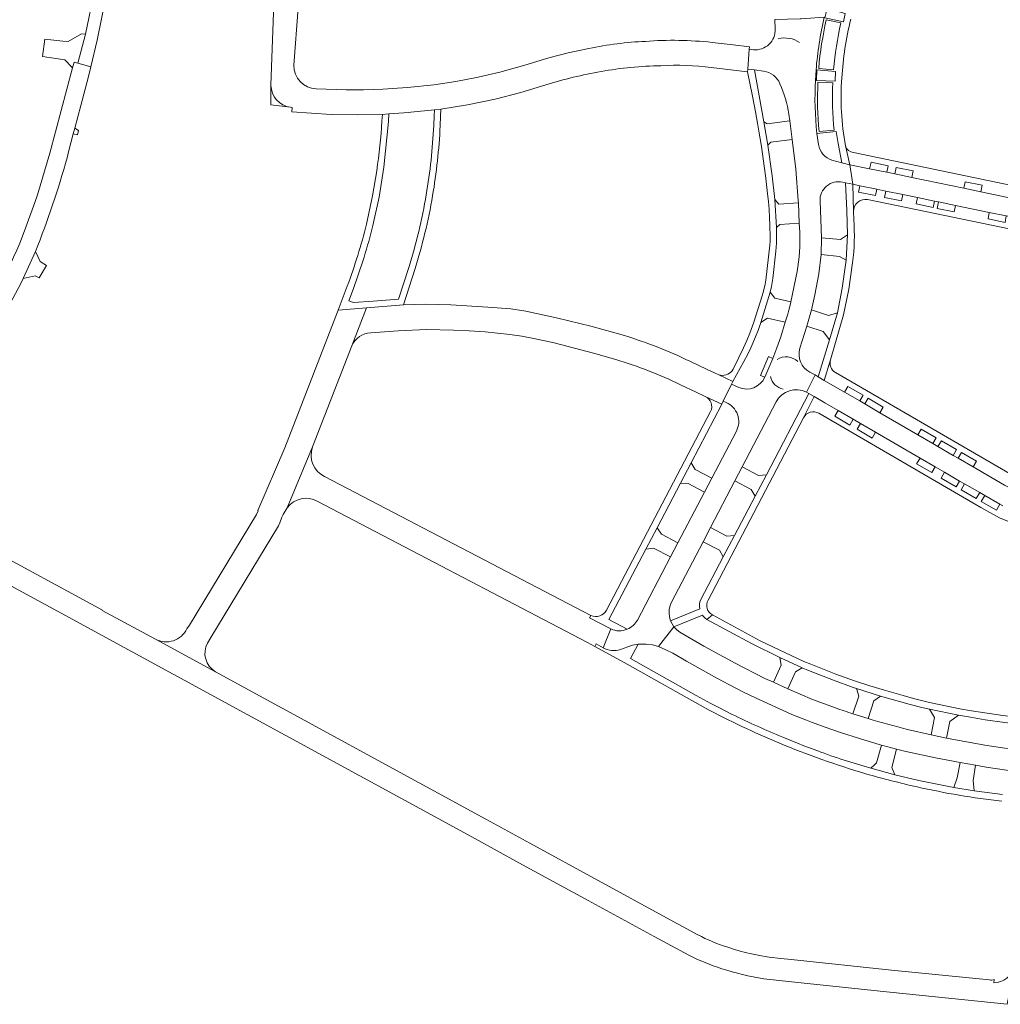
# Model space of a CAD drawing. Header units: metres. Extents: x 166325 to 190320, y 381923 to 404576.
# Tile 44 of 256: x 170155 to 170403, y 384760 to 385010. Entities that reach past the tile are written whole.
import ezdxf

# ---------------------------------------------------------------- set-up
doc = ezdxf.new("R2010")
doc.units = ezdxf.units.M
doc.layers.add('B-WE-VH-VERHARDING_ASFALT-GV', color=8, linetype='Continuous', lineweight=18)
doc.layers.add('B-WE-VH-VERHARDING_BETONSTRAATSTEEN-GV', color=8, linetype='Continuous', lineweight=18)

msp = doc.modelspace()

# ---------------------------------------------------------------- linework, layer by layer
at = {"layer": 'B-WE-VH-VERHARDING_ASFALT-GV', "flags": 128}
msp.add_lwpolyline([(170175.902, 385027.164), (170173.913, 385016.952), (170171.629, 385005.884), (170169.632, 384998.513), (170172.981, 384997.57), (170174.577, 385004.386), (170176.86, 385015.616), (170178.812, 385027.079)], dxfattribs=at)
at = {"layer": 'B-WE-VH-VERHARDING_BETONSTRAATSTEEN-GV', "flags": 128}
for points in [[(170224.364, 384998.001), (170225.483, 385012.509), (170226.27, 385021.199), (170227.44, 385032.066), (170228.534, 385039.979), (170229.264, 385044.947), (170229.472, 385046.043), (170232.682, 385063.146), (170233.883, 385068.323), (170234.875, 385072.42), (170236.87, 385080.072), (170237.656, 385082.922), (170238.53, 385086.128), (170240.606, 385093.514), (170241.827, 385098.34), (170243.071, 385103.941), (170243.426, 385105.591), (170245.736, 385120.994)], [(170222.978, 385046.025), (170222.805, 385044.722), (170221.738, 385037.228), (170220.459, 385026.711), (170219.895, 385021.267), (170219.306, 385013.628), (170218.558, 384992.973)], [(170358.681, 385010.148), (170352.824, 385009.751), (170352.604, 385009.736), (170346.154, 385009.542), (170346.22, 385007.151)], [(170362.902, 385008.726), (170359.205, 385009.52)], [(170330.08, 384997.441), (170339.273, 384996.351), (170339.355, 384997.048), (170339.69, 385002.038), (170339.749, 385002.656), (170335.617, 385003.147), (170330.279, 385003.781)], [(170299.076, 385002.24), (170293.87, 385001.162), (170288.976, 384999.892), (170282.848, 384998.019), (170276.535, 384996.281), (170271.041, 384994.988), (170265.395, 384993.894), (170259.792, 384993.051), (170253.158, 384992.384), (170246.938, 384991.918), (170241.97, 384991.791), (170237.605, 384991.798), (170230.029, 384992.029)], [(170340.737, 385001.935), (170340.168, 385001.991), (170339.69, 385002.038), (170339.355, 384997.048), (170340.987, 384996.822), (170343.336, 384996.497)], [(170168.523, 384980.629), (170168.895, 384982.044), (170170.421, 384987.843), (170172.246, 384994.774), (170172.981, 384997.57), (170169.632, 384998.513), (170168.696, 384998.777), (170168.316, 384997.335), (170162.614, 384975.722), (170159.43, 384965.168), (170158.772, 384963.221), (170156.181, 384956.106), (170154.938, 384952.958)], [(170344.994, 384940.591), (170345.299, 384941.986), (170345.643, 384943.979), (170346.389, 384950.936), (170346.574, 384952.94), (170346.623, 384954.939), (170346.61, 384956.935), (170346.175, 384964.013), (170345.477, 384969.969), (170344.371, 384977.801), (170343.408, 384983.684), (170340.987, 384996.822), (170339.355, 384997.048), (170339.273, 384996.351), (170340.526, 384990.196), (170341.232, 384986.242), (170341.782, 384983.312), (170342.118, 384981.334), (170342.464, 384979.359), (170342.76, 384977.403), (170343.477, 384972.446), (170343.863, 384969.454), (170344.338, 384965.476), (170344.555, 384963.491), (170344.711, 384961.504), (170344.842, 384959.476), (170344.909, 384957.523), (170344.958, 384954.478), (170344.949, 384953.488), (170344.873, 384952.49), (170343.887, 384943.551), (170343.698, 384942.539), (170343.298, 384940.78), (170342.999, 384939.654), (170340.874, 384932.959), (170340.548, 384932.021), (170340.184, 384931.068), (170339.864, 384930.161), (170339.075, 384928.308), (170338.251, 384926.476), (170335.6, 384921.085)], [(170356.464, 384994.179), (170356.611, 384996.812)], [(170357.279, 384997.215), (170361.051, 384996.857)], [(170360.864, 384993.538), (170357.076, 384993.718)], [(170218.558, 384992.973), (170218.556, 384987.963), (170223.54, 384987.348)], [(170223.54, 384987.348), (170223.935, 384987.299), (170223.837, 384986.175), (170233.855, 384985.533), (170240.431, 384985.411), (170246.775, 384985.551), (170248.45, 384985.677), (170253.477, 384986.063), (170253.965, 384986.111), (170259.976, 384986.702), (170261.624, 384986.891), (170268.369, 384988.007), (170275.305, 384989.45), (170281.841, 384991.119), (170288.173, 384993.015)], [(170261.429, 384982.634), (170261.541, 384985.101), (170261.624, 384986.891), (170259.976, 384986.702), (170259.915, 384985.218), (170259.794, 384982.745)], [(170244.398, 384957.463), (170245.935, 384964.596), (170247.16, 384972.227), (170248.328, 384983.75), (170248.45, 384985.677), (170246.775, 384985.551), (170246.677, 384983.858)], [(170349.724, 384985.609), (170349.94, 384983.892), (170350.527, 384979.213), (170351.469, 384971.717), (170352.099, 384963.746), (170352.126, 384963.167), (170352.37, 384958.027), (170352.478, 384955.756)], [(170356.826, 384980.736), (170361.714, 384981.187), (170362.187, 384978.209), (170363.148, 384973.261), (170365.168, 384972.812), (170364.049, 384977.598)], [(170357.389, 384981.211), (170361.16, 384981.536)], [(170167.329, 384976.095), (170168.523, 384980.629)], [(170357.189, 384977.939), (170356.826, 384980.736)], [(170364.049, 384977.598), (170365.168, 384972.812), (170370.178, 384971.805), (170370.525, 384973.461), (170374.845, 384972.569), (170374.508, 384970.909), (170376.56, 384970.484), (170376.897, 384972.143), (170381.228, 384971.253), (170380.871, 384969.592), (170394.009, 384966.859), (170394.369, 384968.519), (170398.683, 384967.616), (170398.337, 384965.958), (170406.752, 384964.208)], [(170363.33, 384968.411), (170364.036, 384968.265), (170365.902, 384967.879), (170365.168, 384972.812), (170363.148, 384973.261), (170360.638, 384974.007)], [(170430.515, 384962.5), (170366.074, 384975.873)], [(170245.343, 384971.289), (170244.297, 384964.92), (170242.752, 384957.773)], [(170406.752, 384964.208), (170398.337, 384965.958), (170394.009, 384966.859), (170380.871, 384969.592), (170376.56, 384970.484), (170374.508, 384970.909), (170370.178, 384971.805), (170365.168, 384972.812), (170365.902, 384967.879), (170367.673, 384967.513), (170371.992, 384966.62), (170374.259, 384966.151), (170378.581, 384965.257), (170382.28, 384964.492), (170386.605, 384963.597), (170387.644, 384963.382), (170391.943, 384962.493), (170400.478, 384960.728), (170404.791, 384959.836)], [(170366.098, 384960.989), (170365.902, 384967.879), (170364.036, 384968.265), (170364.394, 384961.244), (170364.607, 384955.042), (170364.272, 384948.632), (170363.26, 384941.532), (170362.014, 384935.322), (170360.051, 384928.466), (170357.16, 384919.116), (170358.697, 384918.22), (170360.244, 384923.464), (170363.58, 384934.773), (170364.911, 384941.346), (170365.876, 384947.977)], [(170400.478, 384960.728), (170391.943, 384962.493), (170391.616, 384960.862), (170387.308, 384961.762), (170387.644, 384963.382), (170386.605, 384963.597), (170386.263, 384961.978), (170381.962, 384962.883), (170382.28, 384964.492), (170378.581, 384965.257), (170378.255, 384963.645), (170373.92, 384964.533), (170374.259, 384966.151), (170371.992, 384966.62), (170371.657, 384965.009), (170367.341, 384965.896), (170367.673, 384967.513), (170365.902, 384967.879), (170366.098, 384960.989)], [(170369.645, 384964.006), (170432.043, 384951.078), (170432.663, 384954.064), (170429.871, 384954.644), (170429.522, 384952.983), (170425.166, 384953.89), (170425.548, 384955.542), (170424.094, 384955.844), (170423.77, 384954.179), (170419.652, 384955.035), (170419.998, 384956.691), (170404.791, 384959.836), (170404.457, 384958.211), (170400.154, 384959.104), (170400.478, 384960.728)], [(170352.531, 384926.37), (170354.272, 384931.942), (170355.424, 384936.04), (170356.279, 384939.884), (170357.271, 384945.156), (170357.897, 384950.094), (170358.022, 384954.344), (170357.615, 384963.604)], [(170366.155, 384958.955), (170366.098, 384960.989)], [(170155.844, 384944.052), (170158.909, 384950.847), (170159.541, 384952.387)], [(170237.892, 384942.095), (170235.584, 384935.983), (170242.763, 384936.56), (170252.119, 384937.313), (170255.003, 384946.254)], [(170253.458, 384946.762), (170250.872, 384938.807), (170244.464, 384938.312), (170239.454, 384937.925), (170238.257, 384938.327), (170239.439, 384941.5)], [(170351.796, 384945.75), (170350.234, 384938.103), (170350.195, 384937.91), (170349.715, 384935.972), (170349.448, 384934.994), (170348.814, 384932.939), (170347.676, 384929.246), (170346.677, 384926.438), (170345.679, 384923.746), (170343.651, 384919.022)], [(170332.382, 384919.531), (170331.991, 384919.614), (170335.542, 384917.939), (170339.235, 384924.648), (170340.064, 384926.456), (170341.275, 384929.227), (170341.995, 384931.079), (170342.657, 384932.913), (170344.994, 384940.591)], [(170229.103, 384901.358), (170239.031, 384926.942), (170242.763, 384936.56), (170235.584, 384935.983), (170222.043, 384901.129), (170215.263, 384885.254), (170215.343, 384885.214), (170214.889, 384884.305), (170197.911, 384856.244), (170197.293, 384855.288)], [(170308.119, 384929.543), (170299.556, 384931.963), (170291.243, 384933.939), (170283.086, 384935.754), (170279.341, 384936.313), (170273.458, 384936.768), (170264.128, 384937.324), (170257.694, 384937.485), (170252.119, 384937.313), (170242.763, 384936.56), (170239.031, 384926.942)], [(170243.828, 384930.282), (170250.807, 384930.799), (170257.966, 384931.062), (170264.783, 384930.94), (170268.777, 384930.766), (170272.775, 384930.482), (170279.077, 384929.856), (170282.109, 384929.426), (170285.154, 384928.836), (170290.258, 384927.699), (170300.27, 384925.121), (170305.875, 384923.535)], [(170322.304, 384917.117), (170326.259, 384915.275), (170328.557, 384914.181), (170332.723, 384912.197), (170333.101, 384912.922), (170335.213, 384917.288), (170335.542, 384917.939), (170331.991, 384919.614), (170330.883, 384920.137), (170329.032, 384921.01), (170324.634, 384923.069)], [(170360.244, 384923.464), (170358.697, 384918.22), (170363.828, 384915.231), (170364.69, 384916.684), (170368.517, 384914.456), (170367.655, 384913.001), (170368.92, 384912.265), (170369.792, 384913.713), (170373.623, 384911.48), (170372.753, 384910.031), (170382.38, 384904.423), (170383.233, 384905.895), (170387.059, 384903.681), (170386.195, 384902.2), (170387.465, 384901.461), (170388.336, 384902.942), (170392.16, 384900.72), (170391.302, 384899.239), (170392.582, 384898.498), (170393.436, 384899.974), (170397.246, 384897.752), (170396.366, 384896.307), (170404.315, 384891.705)], [(170354.211, 384915.198), (170356.343, 384919.591), (170355.066, 384920.325)], [(170392.582, 384898.498), (170391.302, 384899.239), (170387.465, 384901.461), (170386.195, 384902.2), (170382.38, 384904.423), (170372.753, 384910.031), (170368.92, 384912.265), (170367.655, 384913.001), (170363.828, 384915.231), (170358.697, 384918.22), (170357.16, 384919.116), (170356.343, 384919.591), (170354.211, 384915.198), (170354.748, 384914.887), (170356.089, 384914.113), (170358.821, 384912.546), (170362.207, 384910.59), (170366.025, 384908.382), (170367.841, 384907.326), (170371.671, 384905.098), (170382.932, 384898.547), (170386.748, 384896.327), (170389.109, 384894.954), (170392.939, 384892.726), (170394.211, 384891.997), (170398.05, 384889.798), (170399.322, 384889.069), (170403.144, 384886.879), (170403.919, 384886.435)], [(170406.156, 384894.324), (170361.538, 384920.19)], [(170337.018, 384916.427), (170335.213, 384917.288), (170333.101, 384912.922), (170333.833, 384912.616)], [(170322.264, 384892.193), (170324.975, 384897.337), (170332.723, 384912.197), (170328.557, 384914.181)], [(170353.427, 384908.769), (170356.089, 384914.113), (170354.748, 384914.887), (170344.018, 384894.336), (170341.181, 384888.927), (170335.947, 384878.936), (170333.119, 384873.533), (170327.457, 384862.712)], [(170371.671, 384905.098), (170370.812, 384903.63), (170366.994, 384905.861), (170367.841, 384907.326), (170366.025, 384908.382), (170365.164, 384906.914), (170361.346, 384909.132), (170362.207, 384910.59), (170358.821, 384912.546), (170356.089, 384914.113), (170353.427, 384908.769)], [(170336.067, 384892.809), (170337.918, 384896.349), (170346.497, 384912.758)], [(170329.901, 384910.333), (170303.515, 384860.06)], [(170357.297, 384909.89), (170398.314, 384886.057), (170403.043, 384883.463), (170405.299, 384882.516), (170407.893, 384881.647), (170411.781, 384880.881), (170427.342, 384879.194)], [(170329.253, 384862.587), (170353.427, 384908.769)], [(170336.436, 384905.363), (170330.207, 384893.488), (170328.346, 384889.937), (170321.611, 384877.063), (170319.766, 384873.513), (170311.377, 384857.555)], [(170403.919, 384886.435), (170403.144, 384886.879), (170402.29, 384885.351), (170398.442, 384887.557), (170399.322, 384889.069), (170398.05, 384889.798), (170397.174, 384888.305), (170393.345, 384890.517), (170394.211, 384891.997), (170392.939, 384892.726), (170392.066, 384891.273), (170388.253, 384893.482), (170389.109, 384894.954), (170386.748, 384896.327), (170385.893, 384894.858), (170382.074, 384897.073), (170382.932, 384898.547), (170371.671, 384905.098)], [(170202.523, 384851.721), (170203.354, 384853.099), (170220.465, 384881.417), (170220.815, 384882.116), (170221.295, 384883.603), (170221.627, 384884.287), (170222.715, 384885.967), (170229.103, 384901.358)], [(170229.103, 384901.358), (170222.715, 384885.967)], [(170431.543, 384881.201), (170432.933, 384886.639), (170430.664, 384886.854), (170426.287, 384887.268), (170420.815, 384887.786), (170416.431, 384888.196), (170415.174, 384888.355), (170412.361, 384888.713), (170410.77, 384889.088), (170409.293, 384889.436), (170407.079, 384890.312), (170405.205, 384891.256), (170404.315, 384891.705), (170396.366, 384896.307), (170392.582, 384898.498)], [(170230.306, 384887.638), (170298.743, 384851.85), (170300.596, 384850.835), (170300.956, 384851.499), (170302.697, 384850.543), (170304.617, 384855.297), (170299.266, 384858.077), (170299.607, 384858.72), (170232.16, 384893.876)], [(170308.792, 384855.213), (170304.167, 384857.653), (170313.507, 384875.45), (170316.364, 384880.864), (170322.264, 384892.193)], [(170319.963, 384862.082), (170327.993, 384877.39), (170329.866, 384880.973), (170336.067, 384892.809)], [(170204.507, 384844.458), (170189.342, 384852.702), (170175.847, 384859.988), (170175.886, 384860.072), (170145.318, 384876.563), (170124.5, 384888.452), (170120.914, 384884.163), (170120.837, 384884.069), (170140.819, 384872.664), (170164.516, 384859.815), (170270.329, 384802.124), (170281.328, 384796.086), (170298.885, 384786.551), (170315.615, 384777.438), (170324.38, 384772.691)], [(170327.216, 384860.366), (170319.784, 384857.345), (170320.147, 384856.576), (170320.617, 384855.867), (170327.858, 384858.821), (170328.03, 384858.549), (170328.257, 384858.262), (170328.521, 384858.025), (170328.955, 384857.703), (170330.344, 384858.847)], [(170299.607, 384858.72), (170299.266, 384858.077), (170304.617, 384855.297)], [(170307.08, 384850.11), (170308.959, 384850.785), (170310.161, 384851.162), (170311.547, 384851.405), (170312.492, 384851.482), (170313.588, 384851.456), (170315.166, 384851.266), (170316.666, 384850.812), (170320.617, 384855.867), (170320.147, 384856.576), (170319.784, 384857.345)], [(170342.463, 384852.301), (170330.344, 384858.847), (170328.955, 384857.703), (170340.268, 384851.575), (170347.418, 384848.071), (170353.05, 384845.491), (170354.722, 384844.785), (170360.991, 384842.302), (170366.031, 384840.475), (170366.859, 384840.211), (170372.931, 384838.276), (170380.467, 384836.18), (170383.381, 384835.438), (170385.336, 384834.957), (170392.663, 384833.451), (170395.756, 384832.931), (170399.432, 384832.315), (170404.394, 384831.618), (170412.819, 384830.628), (170414.228, 384834.252)], [(170304.617, 384855.297), (170302.697, 384850.543)], [(170361.543, 384835.3), (170355.748, 384837.474), (170349.454, 384840.115), (170345.829, 384841.784), (170343.641, 384842.792), (170336.089, 384846.629), (170328.15, 384850.908), (170322.144, 384854.48), (170321.319, 384855.106), (170320.617, 384855.867), (170316.666, 384850.812), (170318.536, 384850.04), (170320.337, 384849.144), (170323.782, 384847.105), (170329.363, 384844.009), (170331.65, 384842.74), (170333.054, 384841.99), (170334.651, 384841.146), (170338.239, 384839.324), (170341.465, 384837.766), (170347.313, 384835.051), (170350.485, 384833.678), (170354.181, 384832.183), (170355.468, 384831.681), (170358.906, 384830.399), (170362.504, 384829.192), (170367.843, 384827.491), (170372.596, 384826.061), (170373.142, 384825.912), (170375.091, 384825.381), (170377.014, 384824.876), (170378.99, 384824.387), (170380.973, 384823.925), (170386.819, 384822.647), (170393.081, 384821.455), (170397.004, 384820.788), (170399.657, 384820.336), (170405.436, 384819.45)], [(170189.342, 384852.702), (170204.507, 384844.458)], [(170411.119, 384832.52), (170409.867, 384832.666), (170403.897, 384833.377), (170399.936, 384833.94), (170395.989, 384834.588), (170393.022, 384835.096), (170385.366, 384836.682), (170381.305, 384837.713), (170378.641, 384838.436), (170373.945, 384839.774), (170370.224, 384840.859), (170366.341, 384842.171), (170361.575, 384843.887), (170355.3, 384846.358), (170353.526, 384847.057), (170342.463, 384852.301)], [(170302.697, 384850.543), (170300.956, 384851.499), (170300.596, 384850.835), (170308.736, 384846.394), (170328.597, 384835.244)], [(170309.623, 384847.846), (170311.547, 384851.405), (170310.161, 384851.162), (170308.959, 384850.785), (170307.08, 384850.11)], [(170335.402, 384833.662), (170331.798, 384835.46), (170329.961, 384836.415), (170326.266, 384838.478), (170309.623, 384847.846)], [(170326.671, 384777.844), (170318.753, 384782.182), (170284.117, 384801.052), (170272.97, 384807.115), (170204.507, 384844.458)], [(170369.793, 384832.614), (170367.869, 384833.209), (170365.951, 384833.821)], [(170408.751, 384817.522), (170409.374, 384824.578), (170404.413, 384825.145), (170399.348, 384825.914), (170389.646, 384827.675), (170385.715, 384828.517), (170379.79, 384829.821)], [(170357.027, 384824.432), (170353.539, 384825.717), (170351.9, 384826.371), (170348.172, 384827.871)], [(170403.833, 384813.351), (170396.687, 384814.299), (170391.531, 384815.144), (170382.647, 384816.92), (170376.526, 384818.384), (170370.789, 384819.94), (170370.461, 384820.05)], [(170400.536, 384766.426), (170375.7, 384768.936), (170350.291, 384771.594), (170347.718, 384771.852), (170344.743, 384772.217), (170343.743, 384772.353), (170342.766, 384772.524), (170339.842, 384773.156)], [(170343.417, 384766.733), (170350.39, 384765.954), (170375.257, 384763.356), (170405.009, 384760.27), (170406.859, 384769.828)], [(170401.592, 384765.677), (170401.739, 384766.516)]]:
    msp.add_lwpolyline(points, dxfattribs=at)
for points in [[(170363.989, 385011.114), (170363.517, 385009.028), (170358.868, 385010.019), (170359.443, 385012.351)], [(170171.629, 385005.884), (170170.619, 385005.993), (170167.174, 385003.976), (170165.884, 385004.127), (170161.342, 385004.585), (170160.73, 385000.226), (170166.405, 384999.385), (170168.316, 384997.335), (170168.696, 384998.777), (170169.632, 384998.513)], [(170361.55, 384996.405), (170361.41, 384993.934), (170356.68, 384994.159), (170356.816, 384996.812)], [(170349.94, 384983.892), (170344.252, 384983.15), (170343.408, 384983.684), (170344.371, 384977.801), (170345.157, 384978.491), (170350.527, 384979.213)], [(170169.872, 384981.507), (170168.895, 384982.044), (170168.523, 384980.629), (170169.589, 384980.413)], [(170370.178, 384971.805), (170374.508, 384970.909), (170374.845, 384972.569), (170370.525, 384973.461)], [(170376.56, 384970.484), (170380.871, 384969.592), (170381.228, 384971.253), (170376.897, 384972.143)], [(170371.992, 384966.62), (170367.673, 384967.513), (170367.341, 384965.896), (170371.657, 384965.009)], [(170394.009, 384966.859), (170398.337, 384965.958), (170398.683, 384967.616), (170394.369, 384968.519)], [(170352.126, 384963.167), (170347.189, 384962.868), (170346.175, 384964.013), (170346.61, 384956.935), (170347.441, 384957.692), (170352.37, 384958.027)], [(170378.581, 384965.257), (170374.259, 384966.151), (170373.92, 384964.533), (170378.255, 384963.645)], [(170386.605, 384963.597), (170382.28, 384964.492), (170381.962, 384962.883), (170386.263, 384961.978)], [(170391.943, 384962.493), (170387.644, 384963.382), (170387.308, 384961.762), (170391.616, 384960.862)], [(170404.791, 384959.836), (170400.478, 384960.728), (170400.154, 384959.104), (170404.457, 384958.211)], [(170364.607, 384955.042), (170362.782, 384953.86), (170358.022, 384954.344), (170357.897, 384950.094), (170362.533, 384949.585), (170364.272, 384948.632)], [(170161.74, 384947.276), (170160.096, 384948.342), (170158.909, 384950.847), (170155.844, 384944.052), (170158.893, 384944.653), (170159.892, 384944.154)], [(170349.715, 384935.972), (170350.195, 384937.91), (170350.234, 384938.103), (170346.156, 384938.993), (170344.994, 384940.591), (170342.657, 384932.913), (170344.299, 384933.994), (170348.814, 384932.939), (170349.448, 384934.994)], [(170362.014, 384935.322), (170359.748, 384934.632), (170355.424, 384936.04), (170354.272, 384931.942), (170358.402, 384930.592), (170360.051, 384928.466)], [(170345.679, 384923.746), (170344.597, 384924.226), (170342.554, 384919.427), (170343.651, 384919.022)], [(170363.828, 384915.231), (170367.655, 384913.001), (170368.517, 384914.456), (170364.69, 384916.684)], [(170368.92, 384912.265), (170372.753, 384910.031), (170373.623, 384911.48), (170369.792, 384913.713)], [(170362.207, 384910.59), (170361.346, 384909.132), (170365.164, 384906.914), (170366.025, 384908.382)], [(170367.841, 384907.326), (170366.994, 384905.861), (170370.812, 384903.63), (170371.671, 384905.098)], [(170382.38, 384904.423), (170386.195, 384902.2), (170387.059, 384903.681), (170383.233, 384905.895)], [(170387.465, 384901.461), (170391.302, 384899.239), (170392.16, 384900.72), (170388.336, 384902.942)], [(170392.582, 384898.498), (170396.366, 384896.307), (170397.246, 384897.752), (170393.436, 384899.974)], [(170330.207, 384893.488), (170325.991, 384895.687), (170324.975, 384897.337), (170322.264, 384892.193), (170324.22, 384892.085), (170328.346, 384889.937)], [(170382.932, 384898.547), (170382.074, 384897.073), (170385.893, 384894.858), (170386.748, 384896.327)], [(170344.018, 384894.336), (170342.052, 384894.18), (170337.918, 384896.349), (170336.067, 384892.809), (170340.205, 384890.634), (170341.181, 384888.927)], [(170389.109, 384894.954), (170388.253, 384893.482), (170392.066, 384891.273), (170392.939, 384892.726)], [(170394.211, 384891.997), (170393.345, 384890.517), (170397.174, 384888.305), (170398.05, 384889.798)], [(170399.322, 384889.069), (170398.442, 384887.557), (170402.29, 384885.351), (170403.144, 384886.879)], [(170321.611, 384877.063), (170317.452, 384879.255), (170316.364, 384880.864), (170313.507, 384875.45), (170315.48, 384875.726), (170319.766, 384873.513)], [(170335.947, 384878.936), (170333.986, 384878.77), (170329.866, 384880.973), (170327.993, 384877.39), (170332.128, 384875.227), (170333.119, 384873.533)], [(170353.05, 384845.491), (170347.418, 384848.071), (170347.777, 384846.101), (170345.829, 384841.784), (170349.454, 384840.115), (170351.397, 384844.4)], [(170372.931, 384838.276), (170366.859, 384840.211), (170367.407, 384838.319), (170365.951, 384833.821), (170367.869, 384833.209), (170369.793, 384832.614), (170371.235, 384837.059)], [(170392.663, 384833.451), (170385.336, 384834.957), (170386.599, 384832.872), (170385.715, 384828.517), (170389.646, 384827.675), (170390.52, 384831.877)], [(170377.014, 384824.876), (170375.091, 384825.381), (170373.142, 384825.912), (170371.922, 384821.374), (170371.437, 384820.935), (170370.461, 384820.05), (170370.789, 384819.94), (170376.526, 384818.384), (170375.807, 384820.2)], [(170397.004, 384820.788), (170393.081, 384821.455), (170392.326, 384817.569), (170391.531, 384815.144), (170396.687, 384814.299), (170396.36, 384816.894)]]:
    msp.add_lwpolyline(points, close=True, dxfattribs=at)
at = {"layer": 'B-WE-VH-VERHARDING_BETONSTRAATSTEEN-GV'}
for points in [[(170356.611, 384996.812, -0.0370803), (170358.681, 385010.148)], [(170359.205, 385009.52, 0.0348825), (170357.279, 384997.215)], [(170361.051, 384996.857, -0.0335536), (170362.902, 385008.726)], [(170363.13, 384994.808, -0.0445853), (170365.377, 385009.647)], [(170346.22, 385007.151, -0.4616277), (170340.737, 385001.935)], [(170313.41, 385004.051, 0.0403763), (170299.076, 385002.24)], [(170330.279, 385003.781, 0.0454097), (170313.41, 385004.051)], [(170347.035, 385004.704, -0.2111289), (170352.447, 385003.77)], [(170230.029, 384992.029, -0.4092097), (170224.364, 384998.001)], [(170288.173, 384993.015, -0.0351838), (170302.166, 384996.392)], [(170302.166, 384996.392, -0.042194), (170317.324, 384997.887)], [(170317.324, 384997.887, -0.0463503), (170330.08, 384997.441)], [(170343.336, 384996.497, -0.2727923), (170347.473, 384993.302)], [(170356.464, 384994.179, 0.0421736), (170356.826, 384980.736)], [(170357.389, 384981.211, -0.0356764), (170357.076, 384993.718)], [(170364.049, 384977.598, -0.063122), (170363.13, 384994.808)], [(170223.54, 384987.348, -0.3717968), (170218.558, 384992.973)], [(170347.473, 384993.302, -0.0656996), (170349.724, 384985.609)], [(170360.864, 384993.538, 0.0375317), (170361.16, 384981.536)], [(170246.677, 384983.858, -0.0241759), (170245.343, 384971.289)], [(170259.794, 384982.745, -0.0302016), (170257.896, 384965.212)], [(170259.506, 384964.97, 0.0291906), (170261.429, 384982.634)], [(170360.638, 384974.007, -0.2789977), (170357.189, 384977.939)], [(170366.074, 384975.873, -0.3003957), (170364.049, 384977.598)], [(170159.541, 384952.387, 0.0286579), (170167.329, 384976.095)], [(170357.615, 384963.604, -0.4958599), (170363.33, 384968.411)], [(170257.896, 384965.212, -0.0328773), (170253.458, 384946.762)], [(170255.003, 384946.254, 0.0328152), (170259.506, 384964.97)], [(170366.098, 384960.989, -0.4650908), (170369.645, 384964.006)], [(170365.876, 384947.977, 0.0506724), (170366.155, 384958.955)], [(170242.752, 384957.773, -0.0296922), (170237.892, 384942.095)], [(170239.439, 384941.5, 0.0283179), (170244.398, 384957.463)], [(170352.478, 384955.756, -0.0577325), (170351.796, 384945.75)], [(170154.938, 384952.958, -0.0605316), (170139.732, 384925.94)], [(170144.115, 384924.36, 0.0428238), (170155.844, 384944.052)], [(170239.031, 384926.942, -0.2823359), (170243.828, 384930.282)], [(170324.634, 384923.069, 0.0389619), (170308.119, 384929.543)], [(170355.066, 384920.325, -0.365996), (170352.531, 384926.37)], [(170346.742, 384923.474, -0.359882), (170352.012, 384922.961)], [(170305.875, 384923.535, -0.0379554), (170322.304, 384917.117)], [(170361.538, 384920.19, -0.3384224), (170360.244, 384923.464)], [(170335.6, 384921.085, -0.3240649), (170332.382, 384919.531)], [(170343.651, 384919.022, -0.4072217), (170337.018, 384916.427)], [(170348.298, 384916.022, -0.3002328), (170345.046, 384919.171)], [(170328.557, 384914.181, -0.4109887), (170329.901, 384910.333)], [(170346.497, 384912.758, -0.4133018), (170354.211, 384915.198)], [(170333.833, 384912.616, -0.4366637), (170336.436, 384905.363)], [(170353.427, 384908.769, -0.4365049), (170357.297, 384909.89)], [(170232.16, 384893.876, -0.3914398), (170229.103, 384901.358)], [(170222.715, 384885.967, -0.3818243), (170230.306, 384887.638)], [(170319.784, 384857.345, -0.2056632), (170319.963, 384862.082)], [(170327.457, 384862.712, 0.2049338), (170327.216, 384860.366)], [(170330.344, 384858.847, -0.4047007), (170329.253, 384862.587)], [(170303.515, 384860.06, -0.3989159), (170299.607, 384858.72)], [(170311.377, 384857.555, -0.173137), (170308.792, 384855.213)], [(170197.293, 384855.288, -0.420554), (170189.342, 384852.702)], [(170304.617, 384855.297, 0.2098174), (170308.792, 384855.213)], [(170204.507, 384844.458, -0.4059297), (170202.523, 384851.721)], [(170302.697, 384850.543, 0.2111757), (170307.08, 384850.11)], [(170328.597, 384835.244, 0.0215254), (170347.177, 384826.43)], [(170365.951, 384833.821, -0.0052371), (170361.543, 384835.3)], [(170348.172, 384827.871, -0.0159149), (170335.402, 384833.662)], [(170379.79, 384829.821, -0.0114629), (170369.793, 384832.614)], [(170347.177, 384826.43, 0.0254614), (170369.24, 384818.631)], [(170370.461, 384820.05, -0.0245161), (170357.027, 384824.432)], [(170369.24, 384818.631, 0.0146395), (170382.184, 384815.307)], [(170382.184, 384815.307, 0.0262655), (170403.622, 384811.67)], [(170334.043, 384774.78, -0.041551), (170326.671, 384777.844)], [(170339.842, 384773.156, -0.0316038), (170334.043, 384774.78)], [(170324.38, 384772.691, 0.032736), (170332.714, 384769.279)], [(170332.714, 384769.279, 0.0379042), (170343.417, 384766.733)], [(170406.859, 384769.828, -0.3363166), (170401.592, 384765.677)], [(170401.739, 384766.516, -0.1096716), (170400.536, 384766.426)]]:
    msp.add_lwpolyline(points, format="xyb", dxfattribs=at)

doc.saveas('drawing.dxf')
